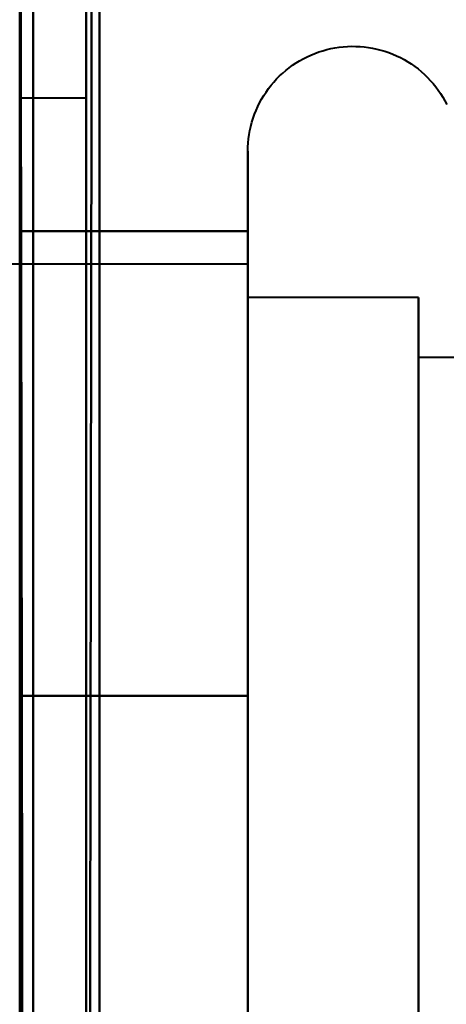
# Model space of a CAD drawing. Header units: millimetres. Extents: x -696 to 695, y -1041 to 611.
# Tile 6 of 90: x -534.5 to -531.29, y -265.99 to -258.57. Entities that reach past the tile are written whole.
import ezdxf

# ---------------------------------------------------------------- set-up
doc = ezdxf.new("R2010")
doc.units = ezdxf.units.MM
doc.layers.add('G-IMPT', color=8, linetype='Continuous', lineweight=40)

# ---------------------------------------------------------------- blocks, each defined once
blk = doc.blocks.new('NEXA 400 CALQUES_dwg-748074-Niveau de réf_')
at = {"layer": 'G-IMPT'}
for p, q in [((-534, -259.1652), (-534.5, -259.1652)), ((-534, -259.1652), (-534.5, -259.1652)), ((-534, -259.1652), (-534.5, -259.1652)), ((-534, -259.1652), (-534.5, -259.1652)), ((-534.5, -263.6652), (-534.5, -259.1652)), ((-534.5, -263.6652), (-534.5, -259.1652)), ((-534.5, -263.6652), (-534.5, -259.1652)), ((-534.5, -263.6652), (-534.5, -259.1652)), ((-534.5, -259.1652), (-534.5, -263.6652)), ((-534.5, -259.1652), (-534.5, -268.1652)), ((-534.5, -259.1652), (-534.5, -263.6652)), ((-534.5, -259.1652), (-534.5, -268.1652)), ((-534.5, -259.1652), (-534.5, -263.6652)), ((-534.5, -259.1652), (-534.5, -268.1652)), ((-534.5, -259.1652), (-534.5, -263.6652)), ((-534.5, -259.1652), (-534.5, -268.1652)), ((-534, -268.1652), (-534, -259.1652)), ((-534, -268.1652), (-534, -259.1652)), ((-534, -268.1652), (-534, -259.1652)), ((-534, -268.1652), (-534, -259.1652)), ((-534, -268.1652), (-534, -259.1652)), ((-534, -268.1652), (-534, -259.1652)), ((-534, -268.1652), (-534, -259.1652)), ((-534, -268.1652), (-534, -259.1652)), ((-534, -259.1652), (-534, -268.1652)), ((-534, -259.1652), (-534, -268.1652)), ((-534, -259.1652), (-534, -268.1652)), ((-534, -259.1652), (-534, -268.1652)), ((-534, -259.1652), (-534, -268.1652)), ((-534, -259.1652), (-534, -268.1652)), ((-534, -259.1652), (-534, -268.1652)), ((-534, -259.1652), (-534, -268.1652)), ((-532.7851, -261.6152), (-532.7851, -259.5652)), ((-532.7851, -261.6152), (-532.7851, -259.5652)), ((-532.7851, -261.6152), (-532.7851, -259.5652)), ((-532.7851, -261.6152), (-532.7851, -259.5652)), ((-532.7851, -267.7652), (-532.7851, -260.1144)), ((-532.7851, -267.7652), (-532.7851, -260.1144)), ((-532.7851, -267.7652), (-532.7851, -260.1144)), ((-532.7851, -267.7652), (-532.7851, -260.1144)), ((-532.7851, -260.4152), (-535, -260.4152)), ((-532.7851, -260.4152), (-535, -260.4152)), ((-532.7851, -260.4152), (-535, -260.4152)), ((-532.7851, -260.4152), (-535, -260.4152)), ((-532.7851, -260.4152), (-532.7851, -265.2902)), ((-532.7851, -260.4152), (-532.7851, -265.2902)), ((-532.7851, -260.4152), (-532.7851, -265.2902)), ((-532.7851, -260.4152), (-532.7851, -265.2902)), ((-532.7851, -262.0402), (-532.7851, -260.4152)), ((-532.7851, -262.0402), (-532.7851, -260.4152)), ((-532.7851, -262.0402), (-532.7851, -260.4152)), ((-532.7851, -262.0402), (-532.7851, -260.4152)), ((-531.5, -260.6652), (-532.7851, -260.6652)), ((-531.5, -260.6652), (-532.7851, -260.6652)), ((-531.5, -260.6652), (-532.7851, -260.6652)), ((-531.5, -260.6652), (-532.7851, -260.6652)), ((-532.7851, -260.6652), (-532.7851, -265.1652)), ((-532.7851, -260.6652), (-532.7851, -265.1652)), ((-532.7851, -260.6652), (-532.7851, -265.1652)), ((-532.7851, -260.6652), (-532.7851, -265.1652)), ((-532.7851, -265.1652), (-532.7851, -260.6652)), ((-532.7851, -265.1652), (-532.7851, -260.6652)), ((-532.7851, -265.1652), (-532.7851, -260.6652)), ((-532.7851, -265.1652), (-532.7851, -260.6652)), ((-531.5, -260.6652), (-531.5, -266.2632)), ((-531.5, -260.6652), (-531.5, -266.2632)), ((-531.5, -260.6652), (-531.5, -266.2632)), ((-531.5, -260.6652), (-531.5, -266.2632)), ((-531.5, -262.1652), (-531.5, -260.6652)), ((-531.5, -262.1652), (-531.5, -260.6652)), ((-531.5, -262.1652), (-531.5, -260.6652)), ((-531.5, -262.1652), (-531.5, -260.6652)), ((-532.7851, -266.9152), (-532.7851, -260.8506)), ((-532.7851, -266.9152), (-532.7851, -260.8506)), ((-532.7851, -266.9152), (-532.7851, -260.8506)), ((-532.7851, -266.9152), (-532.7851, -260.8506)), ((-531.5, -261.0671), (-531.5, -266.6652)), ((-531.5, -261.0671), (-531.5, -266.6652)), ((-531.5, -261.0671), (-531.5, -266.6652)), ((-531.5, -261.0671), (-531.5, -266.6652)), ((-531.5, -265.1652), (-531.5, -261.0671)), ((-531.5, -265.1652), (-531.5, -261.0671)), ((-531.5, -265.1652), (-531.5, -261.0671)), ((-531.5, -265.1652), (-531.5, -261.0671)), ((-519.6111, -261.117), (-531.5, -261.117)), ((-519.6111, -261.117), (-531.5, -261.117)), ((-519.6111, -261.117), (-531.5, -261.117)), ((-519.6111, -261.117), (-531.5, -261.117)), ((-531.5, -261.117), (-531.5, -265.872)), ((-531.5, -261.117), (-531.5, -265.872)), ((-531.5, -261.117), (-531.5, -265.872)), ((-531.5, -261.117), (-531.5, -265.872)), ((-531.5, -265.872), (-531.5, -261.117)), ((-531.5, -265.872), (-531.5, -261.117)), ((-531.5, -265.872), (-531.5, -261.117)), ((-531.5, -265.872), (-531.5, -261.117)), ((-531.5, -261.4583), (-531.5, -266.2134)), ((-531.5, -261.4583), (-531.5, -266.2134)), ((-531.5, -261.4583), (-531.5, -266.2134)), ((-531.5, -261.4583), (-531.5, -266.2134)), ((-531.5, -266.2134), (-531.5, -261.4583)), ((-531.5, -266.2134), (-531.5, -261.4583)), ((-531.5, -266.2134), (-531.5, -261.4583)), ((-531.5, -266.2134), (-531.5, -261.4583)), ((-532.7851, -267.2159), (-532.7851, -261.6152)), ((-532.7851, -267.2159), (-532.7851, -261.6152)), ((-532.7851, -267.2159), (-532.7851, -261.6152)), ((-532.7851, -267.2159), (-532.7851, -261.6152)), ((-532.7851, -262.0402), (-532.7851, -266.9152)), ((-532.7851, -262.0402), (-532.7851, -266.9152)), ((-532.7851, -262.0402), (-532.7851, -266.9152)), ((-532.7851, -262.0402), (-532.7851, -266.9152)), ((-532.7851, -266.4797), (-532.7851, -262.0402)), ((-532.7851, -266.4797), (-532.7851, -262.0402)), ((-532.7851, -266.4797), (-532.7851, -262.0402)), ((-532.7851, -266.4797), (-532.7851, -262.0402)), ((-532.7851, -262.1652), (-532.7851, -266.6652)), ((-532.7851, -262.1652), (-532.7851, -266.6652)), ((-532.7851, -262.1652), (-532.7851, -266.6652)), ((-532.7851, -262.1652), (-532.7851, -266.6652)), ((-532.7851, -266.6652), (-532.7851, -262.1652)), ((-532.7851, -266.6652), (-532.7851, -262.1652)), ((-532.7851, -266.6652), (-532.7851, -262.1652)), ((-532.7851, -266.6652), (-532.7851, -262.1652)), ((-531.5, -266.6652), (-531.5, -262.1652)), ((-531.5, -266.6652), (-531.5, -262.1652)), ((-531.5, -266.6652), (-531.5, -262.1652)), ((-531.5, -266.6652), (-531.5, -262.1652)), ((-534.5, -268.1652), (-534.5, -263.6652)), ((-534.5, -268.1652), (-534.5, -263.6652)), ((-534.5, -268.1652), (-534.5, -263.6652)), ((-534.5, -268.1652), (-534.5, -263.6652)), ((-534.5, -263.6652), (-534.5, -268.1652)), ((-534.5, -263.6652), (-534.5, -268.1652)), ((-534.5, -263.6652), (-534.5, -268.1652)), ((-534.5, -263.6652), (-534.5, -268.1652))]:
    blk.add_line(p, q, dxfattribs=at)
at = {"layer": 'G-IMPT', "flags": 128}
for points in [[(-533.95, -252.55), (-533.9625, -260.7875), (-533.975, -269.025), (-533.9875, -277.2625), (-534, -285.5)], [(-534, -285.5), (-533.9875, -277.2625), (-533.975, -269.025), (-533.9625, -260.7875), (-533.95, -252.55)], [(-534, -252.6), (-534, -260.825), (-534, -269.05), (-534, -277.275), (-534, -285.5)], [(-534, -285.5), (-534, -277.275), (-534, -269.05), (-534, -260.825), (-534, -252.6)], [(-533.9, -285.5), (-533.9, -277.2625), (-533.9, -269.025), (-533.9, -260.7875), (-533.9, -252.55)], [(-533.9, -252.55), (-533.9, -260.7875), (-533.9, -269.025), (-533.9, -277.2625), (-533.9, -285.5)], [(-533.9, -252.6), (-533.9, -260.825), (-533.9, -269.05), (-533.9, -277.275), (-533.9, -285.5)], [(-533.9, -285.5), (-533.9, -277.275), (-533.9, -269.05), (-533.9, -260.825), (-533.9, -252.6)], [(-534.5, -285.5), (-534.5, -277.625), (-534.5, -269.75), (-534.5, -261.875), (-534.5, -254)], [(-534.5, -254), (-534.5, -261.875), (-534.5, -269.75), (-534.5, -277.625), (-534.5, -285.5)], [(-534.5, -285.5), (-534.5, -277.625), (-534.5, -269.75), (-534.5, -261.875), (-534.5, -254)], [(-534.5, -254), (-534.5, -262.1), (-534.5, -270.2), (-534.5, -278.3), (-534.5, -286.4)], [(-534.5, -286.4), (-534.5, -278.3), (-534.5, -270.2), (-534.5, -262.1), (-534.5, -254)], [(-534.5, -254), (-534.5, -261.875), (-534.5, -269.75), (-534.5, -277.625), (-534.5, -285.5)], [(-534.45, -286.45), (-534.4625, -278.3375), (-534.475, -270.225), (-534.4875, -262.1125), (-534.5, -254)], [(-534.5, -254), (-534.4875, -262.1125), (-534.475, -270.225), (-534.4625, -278.3375), (-534.45, -286.45)], [(-534.4, -286.4), (-534.4, -278.3), (-534.4, -270.2), (-534.4, -262.1), (-534.4, -254)], [(-534.4, -254), (-534.4, -262.1), (-534.4, -270.2), (-534.4, -278.3), (-534.4, -286.4)], [(-534.4, -286.4), (-534.4, -278.3), (-534.4, -270.2), (-534.4, -262.1), (-534.4, -254)], [(-534.4, -254), (-534.4, -262.1), (-534.4, -270.2), (-534.4, -278.3), (-534.4, -286.4)], [(-534.4, -286.4), (-534.4, -278.3), (-534.4, -270.2), (-534.4, -262.1), (-534.4, -254)], [(-534.4, -254), (-534.4, -262.1125), (-534.4, -270.225), (-534.4, -278.3375), (-534.4, -286.45)], [(-534.4, -286.45), (-534.4, -278.3375), (-534.4, -270.225), (-534.4, -262.1125), (-534.4, -254)], [(-534.4, -254), (-534.4, -262.1), (-534.4, -270.2), (-534.4, -278.3), (-534.4, -286.4)], [(-533.9, -254), (-533.9, -261.875), (-533.9, -269.75), (-533.9, -277.625), (-533.9, -285.5)], [(-533.9, -285.5), (-533.9, -277.625), (-533.9, -269.75), (-533.9, -261.875), (-533.9, -254)], [(-533.9, -254), (-533.9, -261.875), (-533.9, -269.75), (-533.9, -277.625), (-533.9, -285.5)], [(-533.9, -285.5), (-533.9, -277.625), (-533.9, -269.75), (-533.9, -261.875), (-533.9, -254)], [(-532.7851, -259.5652), (-532.7845, -259.5335), (-532.7826, -259.502), (-532.7794, -259.4705), (-532.775, -259.4392), (-532.7694, -259.4081), (-532.7625, -259.3773), (-532.7544, -259.3467), (-532.745, -259.3165), (-532.7345, -259.2867), (-532.7227, -259.2573), (-532.7098, -259.2285), (-532.6958, -259.2001), (-532.6807, -259.1724), (-532.6644, -259.1453), (-532.6471, -259.1188), (-532.6287, -259.0931), (-532.6093, -259.0681), (-532.589, -259.044), (-532.5676, -259.0206), (-532.5454, -258.9981), (-532.5223, -258.9766), (-532.4983, -258.9559), (-532.4736, -258.9363), (-532.448, -258.9176), (-532.4218, -258.9), (-532.3948, -258.8835), (-532.3673, -258.868), (-532.3391, -258.8537), (-532.3104, -258.8405), (-532.2811, -258.8284), (-532.2514, -258.8176), (-532.2213, -258.8079), (-532.1909, -258.7995), (-532.1601, -258.7922), (-532.1291, -258.7862), (-532.0978, -258.7815), (-532.0664, -258.778), (-532.0348, -258.7757), (-532.0032, -258.7748), (-531.9716, -258.7751), (-531.9401, -258.7766), (-531.9086, -258.7794), (-531.8772, -258.7835), (-531.846, -258.7888), (-531.8151, -258.7954), (-531.7845, -258.8032), (-531.7542, -258.8122), (-531.7243, -258.8224), (-531.6948, -258.8338), (-531.6658, -258.8464), (-531.6373, -258.8601), (-531.6094, -258.875), (-531.5821, -258.891), (-531.5555, -258.908), (-531.5295, -258.9261), (-531.5044, -258.9452), (-531.48, -258.9653), (-531.4564, -258.9864), (-531.4337, -259.0084), (-531.4119, -259.0312), (-531.391, -259.055), (-531.371, -259.0795), (-531.3521, -259.1049), (-531.3342, -259.1309), (-531.3174, -259.1577), (-531.3016, -259.1851), (-531.287, -259.2131)], [(-532.7851, -259.5652), (-532.7845, -259.5335), (-532.7826, -259.502), (-532.7794, -259.4705), (-532.775, -259.4392), (-532.7694, -259.4081), (-532.7625, -259.3773), (-532.7544, -259.3467), (-532.745, -259.3165), (-532.7345, -259.2867), (-532.7227, -259.2573), (-532.7098, -259.2285), (-532.6958, -259.2001), (-532.6807, -259.1724), (-532.6644, -259.1453), (-532.6471, -259.1188), (-532.6287, -259.0931), (-532.6093, -259.0681), (-532.589, -259.044), (-532.5676, -259.0206), (-532.5454, -258.9981), (-532.5223, -258.9766), (-532.4983, -258.9559), (-532.4736, -258.9363), (-532.448, -258.9176), (-532.4218, -258.9), (-532.3948, -258.8835), (-532.3673, -258.868), (-532.3391, -258.8537), (-532.3104, -258.8405), (-532.2811, -258.8284), (-532.2514, -258.8176), (-532.2213, -258.8079), (-532.1909, -258.7995), (-532.1601, -258.7922), (-532.1291, -258.7862), (-532.0978, -258.7815), (-532.0664, -258.778), (-532.0348, -258.7757), (-532.0032, -258.7748), (-531.9716, -258.7751), (-531.9401, -258.7766), (-531.9086, -258.7794), (-531.8772, -258.7835), (-531.846, -258.7888), (-531.8151, -258.7954), (-531.7845, -258.8032), (-531.7542, -258.8122), (-531.7243, -258.8224), (-531.6948, -258.8338), (-531.6658, -258.8464), (-531.6373, -258.8601), (-531.6094, -258.875), (-531.5821, -258.891), (-531.5555, -258.908), (-531.5295, -258.9261), (-531.5044, -258.9452), (-531.48, -258.9653), (-531.4564, -258.9864), (-531.4337, -259.0084), (-531.4119, -259.0312), (-531.391, -259.055), (-531.371, -259.0795), (-531.3521, -259.1049), (-531.3342, -259.1309), (-531.3174, -259.1577), (-531.3016, -259.1851), (-531.287, -259.2131)], [(-532.7851, -259.5652), (-532.7845, -259.5335), (-532.7826, -259.502), (-532.7794, -259.4705), (-532.775, -259.4392), (-532.7694, -259.4081), (-532.7625, -259.3773), (-532.7544, -259.3467), (-532.745, -259.3165), (-532.7345, -259.2867), (-532.7227, -259.2573), (-532.7098, -259.2285), (-532.6958, -259.2001), (-532.6807, -259.1724), (-532.6644, -259.1453), (-532.6471, -259.1188), (-532.6287, -259.0931), (-532.6093, -259.0681), (-532.589, -259.044), (-532.5676, -259.0206), (-532.5454, -258.9981), (-532.5223, -258.9766), (-532.4983, -258.9559), (-532.4736, -258.9363), (-532.448, -258.9176), (-532.4218, -258.9), (-532.3948, -258.8835), (-532.3673, -258.868), (-532.3391, -258.8537), (-532.3104, -258.8405), (-532.2811, -258.8284), (-532.2514, -258.8176), (-532.2213, -258.8079), (-532.1909, -258.7995), (-532.1601, -258.7922), (-532.1291, -258.7862), (-532.0978, -258.7815), (-532.0664, -258.778), (-532.0348, -258.7757), (-532.0032, -258.7748), (-531.9716, -258.7751), (-531.9401, -258.7766), (-531.9086, -258.7794), (-531.8772, -258.7835), (-531.846, -258.7888), (-531.8151, -258.7954), (-531.7845, -258.8032), (-531.7542, -258.8122), (-531.7243, -258.8224), (-531.6948, -258.8338), (-531.6658, -258.8464), (-531.6373, -258.8601), (-531.6094, -258.875), (-531.5821, -258.891), (-531.5555, -258.908), (-531.5295, -258.9261), (-531.5044, -258.9452), (-531.48, -258.9653), (-531.4564, -258.9864), (-531.4337, -259.0084), (-531.4119, -259.0312), (-531.391, -259.055), (-531.371, -259.0795), (-531.3521, -259.1049), (-531.3342, -259.1309), (-531.3174, -259.1577), (-531.3016, -259.1851), (-531.287, -259.2131)], [(-532.7851, -259.5652), (-532.7845, -259.5335), (-532.7826, -259.502), (-532.7794, -259.4705), (-532.775, -259.4392), (-532.7694, -259.4081), (-532.7625, -259.3773), (-532.7544, -259.3467), (-532.745, -259.3165), (-532.7345, -259.2867), (-532.7227, -259.2573), (-532.7098, -259.2285), (-532.6958, -259.2001), (-532.6807, -259.1724), (-532.6644, -259.1453), (-532.6471, -259.1188), (-532.6287, -259.0931), (-532.6093, -259.0681), (-532.589, -259.044), (-532.5676, -259.0206), (-532.5454, -258.9981), (-532.5223, -258.9766), (-532.4983, -258.9559), (-532.4736, -258.9363), (-532.448, -258.9176), (-532.4218, -258.9), (-532.3948, -258.8835), (-532.3673, -258.868), (-532.3391, -258.8537), (-532.3104, -258.8405), (-532.2811, -258.8284), (-532.2514, -258.8176), (-532.2213, -258.8079), (-532.1909, -258.7995), (-532.1601, -258.7922), (-532.1291, -258.7862), (-532.0978, -258.7815), (-532.0664, -258.778), (-532.0348, -258.7757), (-532.0032, -258.7748), (-531.9716, -258.7751), (-531.9401, -258.7766), (-531.9086, -258.7794), (-531.8772, -258.7835), (-531.846, -258.7888), (-531.8151, -258.7954), (-531.7845, -258.8032), (-531.7542, -258.8122), (-531.7243, -258.8224), (-531.6948, -258.8338), (-531.6658, -258.8464), (-531.6373, -258.8601), (-531.6094, -258.875), (-531.5821, -258.891), (-531.5555, -258.908), (-531.5295, -258.9261), (-531.5044, -258.9452), (-531.48, -258.9653), (-531.4564, -258.9864), (-531.4337, -259.0084), (-531.4119, -259.0312), (-531.391, -259.055), (-531.371, -259.0795), (-531.3521, -259.1049), (-531.3342, -259.1309), (-531.3174, -259.1577), (-531.3016, -259.1851), (-531.287, -259.2131)], [(-532.7851, -259.5652), (-532.7851, -259.5684), (-532.7851, -259.5783), (-532.7851, -259.5946), (-532.7851, -259.6175), (-532.7851, -259.6469), (-532.7851, -259.6827), (-532.7851, -259.7248), (-532.7851, -259.7733), (-532.7851, -259.828), (-532.7851, -259.8888), (-532.7851, -259.9557), (-532.7851, -260.0285), (-532.7851, -260.1071), (-532.7851, -260.1914), (-532.7851, -260.2813), (-532.7851, -260.3766), (-532.7851, -260.4771), (-532.7851, -260.5827), (-532.7851, -260.6933), (-532.7851, -260.8087), (-532.7851, -260.9286), (-532.7851, -261.0528), (-532.7851, -261.1813), (-532.7851, -261.3137), (-532.7851, -261.4499), (-532.7851, -261.5896), (-532.7851, -261.7327), (-532.7851, -261.8789), (-532.7851, -262.0279), (-532.7851, -262.1795), (-532.7851, -262.3335), (-532.7851, -262.4896), (-532.7851, -262.6476), (-532.7851, -262.8073), (-532.7851, -262.9683), (-532.7851, -263.1304), (-532.7851, -263.2934), (-532.7851, -263.457), (-532.7851, -263.6209), (-532.7851, -263.7849), (-532.7851, -263.9487), (-532.7851, -264.112), (-532.7851, -264.2746), (-532.7851, -264.4363), (-532.7851, -264.5967), (-532.7851, -264.7556), (-532.7851, -264.9128), (-532.7851, -265.068), (-532.7851, -265.2209), (-532.7851, -265.3714), (-532.7851, -265.5191), (-532.7851, -265.6638), (-532.7851, -265.8054), (-532.7851, -265.9435), (-532.7851, -266.078)], [(-532.7851, -260.1144), (-532.7851, -260.0353), (-532.7851, -259.962), (-532.7851, -259.8946), (-532.7851, -259.8332), (-532.7851, -259.778), (-532.7851, -259.7289), (-532.7851, -259.6862), (-532.7851, -259.6498), (-532.7851, -259.6199), (-532.7851, -259.5964), (-532.7851, -259.5795), (-532.7851, -259.569), (-532.7851, -259.5652)], [(-532.7851, -259.5652), (-532.7851, -259.5684), (-532.7851, -259.5783), (-532.7851, -259.5946), (-532.7851, -259.6175), (-532.7851, -259.6469), (-532.7851, -259.6827), (-532.7851, -259.7248), (-532.7851, -259.7733), (-532.7851, -259.828), (-532.7851, -259.8888), (-532.7851, -259.9557), (-532.7851, -260.0285), (-532.7851, -260.1071), (-532.7851, -260.1914), (-532.7851, -260.2813), (-532.7851, -260.3766), (-532.7851, -260.4771), (-532.7851, -260.5827), (-532.7851, -260.6933), (-532.7851, -260.8087), (-532.7851, -260.9286), (-532.7851, -261.0528), (-532.7851, -261.1813), (-532.7851, -261.3137), (-532.7851, -261.4499), (-532.7851, -261.5896), (-532.7851, -261.7327), (-532.7851, -261.8789), (-532.7851, -262.0279), (-532.7851, -262.1795), (-532.7851, -262.3335), (-532.7851, -262.4896), (-532.7851, -262.6476), (-532.7851, -262.8073), (-532.7851, -262.9683), (-532.7851, -263.1304), (-532.7851, -263.2934), (-532.7851, -263.457), (-532.7851, -263.6209), (-532.7851, -263.7849), (-532.7851, -263.9487), (-532.7851, -264.112), (-532.7851, -264.2746), (-532.7851, -264.4363), (-532.7851, -264.5967), (-532.7851, -264.7556), (-532.7851, -264.9128), (-532.7851, -265.068), (-532.7851, -265.2209), (-532.7851, -265.3714), (-532.7851, -265.5191), (-532.7851, -265.6638), (-532.7851, -265.8054), (-532.7851, -265.9435), (-532.7851, -266.078)], [(-532.7851, -260.1144), (-532.7851, -260.0353), (-532.7851, -259.962), (-532.7851, -259.8946), (-532.7851, -259.8332), (-532.7851, -259.778), (-532.7851, -259.7289), (-532.7851, -259.6862), (-532.7851, -259.6498), (-532.7851, -259.6199), (-532.7851, -259.5964), (-532.7851, -259.5795), (-532.7851, -259.569), (-532.7851, -259.5652)], [(-532.7851, -259.5652), (-532.7851, -259.5684), (-532.7851, -259.5783), (-532.7851, -259.5946), (-532.7851, -259.6175), (-532.7851, -259.6469), (-532.7851, -259.6827), (-532.7851, -259.7248), (-532.7851, -259.7733), (-532.7851, -259.828), (-532.7851, -259.8888), (-532.7851, -259.9557), (-532.7851, -260.0285), (-532.7851, -260.1071), (-532.7851, -260.1914), (-532.7851, -260.2813), (-532.7851, -260.3766), (-532.7851, -260.4771), (-532.7851, -260.5827), (-532.7851, -260.6933), (-532.7851, -260.8087), (-532.7851, -260.9286), (-532.7851, -261.0528), (-532.7851, -261.1813), (-532.7851, -261.3137), (-532.7851, -261.4499), (-532.7851, -261.5896), (-532.7851, -261.7327), (-532.7851, -261.8789), (-532.7851, -262.0279), (-532.7851, -262.1795), (-532.7851, -262.3335), (-532.7851, -262.4896), (-532.7851, -262.6476), (-532.7851, -262.8073), (-532.7851, -262.9683), (-532.7851, -263.1304), (-532.7851, -263.2934), (-532.7851, -263.457), (-532.7851, -263.6209), (-532.7851, -263.7849), (-532.7851, -263.9487), (-532.7851, -264.112), (-532.7851, -264.2746), (-532.7851, -264.4363), (-532.7851, -264.5967), (-532.7851, -264.7556), (-532.7851, -264.9128), (-532.7851, -265.068), (-532.7851, -265.2209), (-532.7851, -265.3714), (-532.7851, -265.5191), (-532.7851, -265.6638), (-532.7851, -265.8054), (-532.7851, -265.9435), (-532.7851, -266.078)], [(-532.7851, -260.1144), (-532.7851, -260.0353), (-532.7851, -259.962), (-532.7851, -259.8946), (-532.7851, -259.8332), (-532.7851, -259.778), (-532.7851, -259.7289), (-532.7851, -259.6862), (-532.7851, -259.6498), (-532.7851, -259.6199), (-532.7851, -259.5964), (-532.7851, -259.5795), (-532.7851, -259.569), (-532.7851, -259.5652)], [(-532.7851, -259.5652), (-532.7851, -259.5684), (-532.7851, -259.5783), (-532.7851, -259.5946), (-532.7851, -259.6175), (-532.7851, -259.6469), (-532.7851, -259.6827), (-532.7851, -259.7248), (-532.7851, -259.7733), (-532.7851, -259.828), (-532.7851, -259.8888), (-532.7851, -259.9557), (-532.7851, -260.0285), (-532.7851, -260.1071), (-532.7851, -260.1914), (-532.7851, -260.2813), (-532.7851, -260.3766), (-532.7851, -260.4771), (-532.7851, -260.5827), (-532.7851, -260.6933), (-532.7851, -260.8087), (-532.7851, -260.9286), (-532.7851, -261.0528), (-532.7851, -261.1813), (-532.7851, -261.3137), (-532.7851, -261.4499), (-532.7851, -261.5896), (-532.7851, -261.7327), (-532.7851, -261.8789), (-532.7851, -262.0279), (-532.7851, -262.1795), (-532.7851, -262.3335), (-532.7851, -262.4896), (-532.7851, -262.6476), (-532.7851, -262.8073), (-532.7851, -262.9683), (-532.7851, -263.1304), (-532.7851, -263.2934), (-532.7851, -263.457), (-532.7851, -263.6209), (-532.7851, -263.7849), (-532.7851, -263.9487), (-532.7851, -264.112), (-532.7851, -264.2746), (-532.7851, -264.4363), (-532.7851, -264.5967), (-532.7851, -264.7556), (-532.7851, -264.9128), (-532.7851, -265.068), (-532.7851, -265.2209), (-532.7851, -265.3714), (-532.7851, -265.5191), (-532.7851, -265.6638), (-532.7851, -265.8054), (-532.7851, -265.9435), (-532.7851, -266.078)], [(-532.7851, -260.1144), (-532.7851, -260.0353), (-532.7851, -259.962), (-532.7851, -259.8946), (-532.7851, -259.8332), (-532.7851, -259.778), (-532.7851, -259.7289), (-532.7851, -259.6862), (-532.7851, -259.6498), (-532.7851, -259.6199), (-532.7851, -259.5964), (-532.7851, -259.5795), (-532.7851, -259.569), (-532.7851, -259.5652)], [(-532.7851, -266.0166), (-532.7851, -265.8804), (-532.7851, -265.7407), (-532.7851, -265.5976), (-532.7851, -265.4514), (-532.7851, -265.3024), (-532.7851, -265.1508), (-532.7851, -264.9968), (-532.7851, -264.8407), (-532.7851, -264.6827), (-532.7851, -264.523), (-532.7851, -264.362), (-532.7851, -264.1999), (-532.7851, -264.0369), (-532.7851, -263.8733), (-532.7851, -263.7094), (-532.7851, -263.5454), (-532.7851, -263.3816), (-532.7851, -263.2183), (-532.7851, -263.0557), (-532.7851, -262.894), (-532.7851, -262.7336), (-532.7851, -262.5747), (-532.7851, -262.4175), (-532.7851, -262.2623), (-532.7851, -262.1094), (-532.7851, -261.9589), (-532.7851, -261.8112), (-532.7851, -261.6665), (-532.7851, -261.5249), (-532.7851, -261.3868), (-532.7851, -261.2523), (-532.7851, -261.1217), (-532.7851, -260.9951), (-532.7851, -260.8728), (-532.7851, -260.755), (-532.7851, -260.6418), (-532.7851, -260.5335), (-532.7851, -260.4302), (-532.7851, -260.332), (-532.7851, -260.2392), (-532.7851, -260.1519), (-532.7851, -260.1144)], [(-532.7851, -266.0166), (-532.7851, -265.8804), (-532.7851, -265.7407), (-532.7851, -265.5976), (-532.7851, -265.4514), (-532.7851, -265.3024), (-532.7851, -265.1508), (-532.7851, -264.9968), (-532.7851, -264.8407), (-532.7851, -264.6827), (-532.7851, -264.523), (-532.7851, -264.362), (-532.7851, -264.1999), (-532.7851, -264.0369), (-532.7851, -263.8733), (-532.7851, -263.7094), (-532.7851, -263.5454), (-532.7851, -263.3816), (-532.7851, -263.2183), (-532.7851, -263.0557), (-532.7851, -262.894), (-532.7851, -262.7336), (-532.7851, -262.5747), (-532.7851, -262.4175), (-532.7851, -262.2623), (-532.7851, -262.1094), (-532.7851, -261.9589), (-532.7851, -261.8112), (-532.7851, -261.6665), (-532.7851, -261.5249), (-532.7851, -261.3868), (-532.7851, -261.2523), (-532.7851, -261.1217), (-532.7851, -260.9951), (-532.7851, -260.8728), (-532.7851, -260.755), (-532.7851, -260.6418), (-532.7851, -260.5335), (-532.7851, -260.4302), (-532.7851, -260.332), (-532.7851, -260.2392), (-532.7851, -260.1519), (-532.7851, -260.1144)], [(-532.7851, -266.0166), (-532.7851, -265.8804), (-532.7851, -265.7407), (-532.7851, -265.5976), (-532.7851, -265.4514), (-532.7851, -265.3024), (-532.7851, -265.1508), (-532.7851, -264.9968), (-532.7851, -264.8407), (-532.7851, -264.6827), (-532.7851, -264.523), (-532.7851, -264.362), (-532.7851, -264.1999), (-532.7851, -264.0369), (-532.7851, -263.8733), (-532.7851, -263.7094), (-532.7851, -263.5454), (-532.7851, -263.3816), (-532.7851, -263.2183), (-532.7851, -263.0557), (-532.7851, -262.894), (-532.7851, -262.7336), (-532.7851, -262.5747), (-532.7851, -262.4175), (-532.7851, -262.2623), (-532.7851, -262.1094), (-532.7851, -261.9589), (-532.7851, -261.8112), (-532.7851, -261.6665), (-532.7851, -261.5249), (-532.7851, -261.3868), (-532.7851, -261.2523), (-532.7851, -261.1217), (-532.7851, -260.9951), (-532.7851, -260.8728), (-532.7851, -260.755), (-532.7851, -260.6418), (-532.7851, -260.5335), (-532.7851, -260.4302), (-532.7851, -260.332), (-532.7851, -260.2392), (-532.7851, -260.1519), (-532.7851, -260.1144)], [(-532.7851, -266.0166), (-532.7851, -265.8804), (-532.7851, -265.7407), (-532.7851, -265.5976), (-532.7851, -265.4514), (-532.7851, -265.3024), (-532.7851, -265.1508), (-532.7851, -264.9968), (-532.7851, -264.8407), (-532.7851, -264.6827), (-532.7851, -264.523), (-532.7851, -264.362), (-532.7851, -264.1999), (-532.7851, -264.0369), (-532.7851, -263.8733), (-532.7851, -263.7094), (-532.7851, -263.5454), (-532.7851, -263.3816), (-532.7851, -263.2183), (-532.7851, -263.0557), (-532.7851, -262.894), (-532.7851, -262.7336), (-532.7851, -262.5747), (-532.7851, -262.4175), (-532.7851, -262.2623), (-532.7851, -262.1094), (-532.7851, -261.9589), (-532.7851, -261.8112), (-532.7851, -261.6665), (-532.7851, -261.5249), (-532.7851, -261.3868), (-532.7851, -261.2523), (-532.7851, -261.1217), (-532.7851, -260.9951), (-532.7851, -260.8728), (-532.7851, -260.755), (-532.7851, -260.6418), (-532.7851, -260.5335), (-532.7851, -260.4302), (-532.7851, -260.332), (-532.7851, -260.2392), (-532.7851, -260.1519), (-532.7851, -260.1144)], [(-534.5, -263.6652), (-534.5, -262.7902), (-534.5, -261.9152), (-534.5, -261.0402), (-534.5, -260.1652)], [(-534.5, -260.1652), (-534.0713, -260.1652), (-533.6426, -260.1652), (-533.2139, -260.1652), (-532.7851, -260.1652)], [(-532.7851, -260.1652), (-533.2139, -260.1652), (-533.6426, -260.1652), (-534.0713, -260.1652), (-534.5, -260.1652)], [(-534.5, -260.1652), (-534.0713, -260.1652), (-533.6426, -260.1652), (-533.2139, -260.1652), (-532.7851, -260.1652)], [(-532.7851, -260.1652), (-533.2139, -260.1652), (-533.6426, -260.1652), (-534.0713, -260.1652), (-534.5, -260.1652)], [(-534.5, -260.1652), (-534.5, -261.0402), (-534.5, -261.9152), (-534.5, -262.7902), (-534.5, -263.6652)], [(-534.5, -263.6652), (-534.5, -262.7902), (-534.5, -261.9152), (-534.5, -261.0402), (-534.5, -260.1652)], [(-534.5, -260.1652), (-534.0713, -260.1652), (-533.6426, -260.1652), (-533.2139, -260.1652), (-532.7851, -260.1652)], [(-532.7851, -260.1652), (-533.2139, -260.1652), (-533.6426, -260.1652), (-534.0713, -260.1652), (-534.5, -260.1652)], [(-534.5, -260.1652), (-534.0713, -260.1652), (-533.6426, -260.1652), (-533.2139, -260.1652), (-532.7851, -260.1652)], [(-532.7851, -260.1652), (-533.2139, -260.1652), (-533.6426, -260.1652), (-534.0713, -260.1652), (-534.5, -260.1652)], [(-534.5, -260.1652), (-534.5, -261.0402), (-534.5, -261.9152), (-534.5, -262.7902), (-534.5, -263.6652)], [(-534.5, -263.6652), (-534.5, -262.7902), (-534.5, -261.9152), (-534.5, -261.0402), (-534.5, -260.1652)], [(-534.5, -260.1652), (-534.0713, -260.1652), (-533.6426, -260.1652), (-533.2139, -260.1652), (-532.7851, -260.1652)], [(-534.5, -260.1652), (-534.0713, -260.1652), (-533.6426, -260.1652), (-533.2139, -260.1652), (-532.7851, -260.1652)], [(-532.7851, -260.1652), (-533.2139, -260.1652), (-533.6426, -260.1652), (-534.0713, -260.1652), (-534.5, -260.1652)], [(-534.5, -260.1652), (-534.5, -261.0402), (-534.5, -261.9152), (-534.5, -262.7902), (-534.5, -263.6652)], [(-532.7851, -260.1652), (-533.2139, -260.1652), (-533.6426, -260.1652), (-534.0713, -260.1652), (-534.5, -260.1652)], [(-534.5, -263.6652), (-534.5, -262.7902), (-534.5, -261.9152), (-534.5, -261.0402), (-534.5, -260.1652)], [(-534.5, -260.1652), (-534.0713, -260.1652), (-533.6426, -260.1652), (-533.2139, -260.1652), (-532.7851, -260.1652)], [(-534.5, -260.1652), (-534.0713, -260.1652), (-533.6426, -260.1652), (-533.2139, -260.1652), (-532.7851, -260.1652)], [(-532.7851, -260.1652), (-533.2139, -260.1652), (-533.6426, -260.1652), (-534.0713, -260.1652), (-534.5, -260.1652)], [(-534.5, -260.1652), (-534.5, -261.0402), (-534.5, -261.9152), (-534.5, -262.7902), (-534.5, -263.6652)], [(-532.7851, -260.1652), (-533.2139, -260.1652), (-533.6426, -260.1652), (-534.0713, -260.1652), (-534.5, -260.1652)], [(-534.5, -263.6652), (-534.5, -262.7902), (-534.5, -261.9152), (-534.5, -261.0402), (-534.5, -260.1652)], [(-534.5, -260.1652), (-534.5, -261.0402), (-534.5, -261.9152), (-534.5, -262.7902), (-534.5, -263.6652)], [(-534.5, -263.6652), (-534.5, -262.7902), (-534.5, -261.9152), (-534.5, -261.0402), (-534.5, -260.1652)], [(-534.5, -260.1652), (-534.5, -261.0402), (-534.5, -261.9152), (-534.5, -262.7902), (-534.5, -263.6652)], [(-534.5, -263.6652), (-534.5, -262.7902), (-534.5, -261.9152), (-534.5, -261.0402), (-534.5, -260.1652)], [(-534.5, -260.1652), (-534.5, -261.0402), (-534.5, -261.9152), (-534.5, -262.7902), (-534.5, -263.6652)], [(-534.5, -263.6652), (-534.5, -262.7902), (-534.5, -261.9152), (-534.5, -261.0402), (-534.5, -260.1652)], [(-534.5, -260.1652), (-534.5, -261.0402), (-534.5, -261.9152), (-534.5, -262.7902), (-534.5, -263.6652)], [(-532.7851, -260.1652), (-532.7851, -261.0402), (-532.7851, -261.9152), (-532.7851, -262.7902), (-532.7851, -263.6652)], [(-532.7851, -263.6652), (-532.7851, -262.7902), (-532.7851, -261.9152), (-532.7851, -261.0402), (-532.7851, -260.1652)], [(-532.7851, -260.1652), (-532.7851, -261.0402), (-532.7851, -261.9152), (-532.7851, -262.7902), (-532.7851, -263.6652)], [(-532.7851, -263.6652), (-532.7851, -262.7902), (-532.7851, -261.9152), (-532.7851, -261.0402), (-532.7851, -260.1652)], [(-532.7851, -260.1652), (-532.7851, -261.0402), (-532.7851, -261.9152), (-532.7851, -262.7902), (-532.7851, -263.6652)], [(-532.7851, -263.6652), (-532.7851, -262.7902), (-532.7851, -261.9152), (-532.7851, -261.0402), (-532.7851, -260.1652)], [(-532.7851, -260.1652), (-532.7851, -261.0402), (-532.7851, -261.9152), (-532.7851, -262.7902), (-532.7851, -263.6652)], [(-532.7851, -263.6652), (-532.7851, -262.7902), (-532.7851, -261.9152), (-532.7851, -261.0402), (-532.7851, -260.1652)], [(-532.7851, -263.6652), (-533.2139, -263.6652), (-533.6426, -263.6652), (-534.0713, -263.6652), (-534.5, -263.6652)], [(-534.5, -263.6652), (-534.5, -264.5402), (-534.5, -265.4152), (-534.5, -266.2902), (-534.5, -267.1652)], [(-534.5, -267.1652), (-534.5, -266.2902), (-534.5, -265.4152), (-534.5, -264.5402), (-534.5, -263.6652)], [(-534.5, -263.6652), (-534.0713, -263.6652), (-533.6426, -263.6652), (-533.2139, -263.6652), (-532.7851, -263.6652)], [(-532.7851, -263.6652), (-533.2139, -263.6652), (-533.6426, -263.6652), (-534.0713, -263.6652), (-534.5, -263.6652)], [(-534.5, -263.6652), (-534.0713, -263.6652), (-533.6426, -263.6652), (-533.2139, -263.6652), (-532.7851, -263.6652)], [(-532.7851, -263.6652), (-533.2139, -263.6652), (-533.6426, -263.6652), (-534.0713, -263.6652), (-534.5, -263.6652)], [(-534.5, -263.6652), (-534.5, -264.5402), (-534.5, -265.4152), (-534.5, -266.2902), (-534.5, -267.1652)], [(-534.5, -267.1652), (-534.5, -266.2902), (-534.5, -265.4152), (-534.5, -264.5402), (-534.5, -263.6652)], [(-534.5, -263.6652), (-534.0713, -263.6652), (-533.6426, -263.6652), (-533.2139, -263.6652), (-532.7851, -263.6652)], [(-532.7851, -263.6652), (-533.2139, -263.6652), (-533.6426, -263.6652), (-534.0713, -263.6652), (-534.5, -263.6652)], [(-534.5, -263.6652), (-534.0713, -263.6652), (-533.6426, -263.6652), (-533.2139, -263.6652), (-532.7851, -263.6652)], [(-534.5, -263.6652), (-534.5, -264.5402), (-534.5, -265.4152), (-534.5, -266.2902), (-534.5, -267.1652)], [(-532.7851, -263.6652), (-533.2139, -263.6652), (-533.6426, -263.6652), (-534.0713, -263.6652), (-534.5, -263.6652)], [(-534.5, -267.1652), (-534.5, -266.2902), (-534.5, -265.4152), (-534.5, -264.5402), (-534.5, -263.6652)], [(-534.5, -263.6652), (-534.0713, -263.6652), (-533.6426, -263.6652), (-533.2139, -263.6652), (-532.7851, -263.6652)], [(-532.7851, -263.6652), (-533.2139, -263.6652), (-533.6426, -263.6652), (-534.0713, -263.6652), (-534.5, -263.6652)], [(-534.5, -263.6652), (-534.0713, -263.6652), (-533.6426, -263.6652), (-533.2139, -263.6652), (-532.7851, -263.6652)], [(-534.5, -263.6652), (-534.5, -264.5402), (-534.5, -265.4152), (-534.5, -266.2902), (-534.5, -267.1652)], [(-532.7851, -263.6652), (-533.2139, -263.6652), (-533.6426, -263.6652), (-534.0713, -263.6652), (-534.5, -263.6652)], [(-534.5, -267.1652), (-534.5, -266.2902), (-534.5, -265.4152), (-534.5, -264.5402), (-534.5, -263.6652)], [(-534.5, -263.6652), (-534.0713, -263.6652), (-533.6426, -263.6652), (-533.2139, -263.6652), (-532.7851, -263.6652)], [(-532.7851, -263.6652), (-533.2139, -263.6652), (-533.6426, -263.6652), (-534.0713, -263.6652), (-534.5, -263.6652)], [(-534.5, -263.6652), (-534.0713, -263.6652), (-533.6426, -263.6652), (-533.2139, -263.6652), (-532.7851, -263.6652)], [(-534.5, -263.6652), (-534.5, -264.5402), (-534.5, -265.4152), (-534.5, -266.2902), (-534.5, -267.1652)], [(-534.5, -267.1652), (-534.5, -266.2902), (-534.5, -265.4152), (-534.5, -264.5402), (-534.5, -263.6652)], [(-534.5, -263.6652), (-534.5, -264.5402), (-534.5, -265.4152), (-534.5, -266.2902), (-534.5, -267.1652)], [(-534.5, -267.1652), (-534.5, -266.2902), (-534.5, -265.4152), (-534.5, -264.5402), (-534.5, -263.6652)], [(-534.5, -263.6652), (-534.5, -264.5402), (-534.5, -265.4152), (-534.5, -266.2902), (-534.5, -267.1652)], [(-534.5, -267.1652), (-534.5, -266.2902), (-534.5, -265.4152), (-534.5, -264.5402), (-534.5, -263.6652)], [(-534.5, -263.6652), (-534.5, -264.5402), (-534.5, -265.4152), (-534.5, -266.2902), (-534.5, -267.1652)], [(-534.5, -267.1652), (-534.5, -266.2902), (-534.5, -265.4152), (-534.5, -264.5402), (-534.5, -263.6652)], [(-532.7851, -267.1652), (-532.7851, -266.2902), (-532.7851, -265.4152), (-532.7851, -264.5402), (-532.7851, -263.6652)], [(-532.7851, -263.6652), (-532.7851, -264.5402), (-532.7851, -265.4152), (-532.7851, -266.2902), (-532.7851, -267.1652)], [(-532.7851, -267.1652), (-532.7851, -266.2902), (-532.7851, -265.4152), (-532.7851, -264.5402), (-532.7851, -263.6652)], [(-532.7851, -263.6652), (-532.7851, -264.5402), (-532.7851, -265.4152), (-532.7851, -266.2902), (-532.7851, -267.1652)], [(-532.7851, -267.1652), (-532.7851, -266.2902), (-532.7851, -265.4152), (-532.7851, -264.5402), (-532.7851, -263.6652)], [(-532.7851, -263.6652), (-532.7851, -264.5402), (-532.7851, -265.4152), (-532.7851, -266.2902), (-532.7851, -267.1652)], [(-532.7851, -267.1652), (-532.7851, -266.2902), (-532.7851, -265.4152), (-532.7851, -264.5402), (-532.7851, -263.6652)], [(-532.7851, -263.6652), (-532.7851, -264.5402), (-532.7851, -265.4152), (-532.7851, -266.2902), (-532.7851, -267.1652)]]:
    blk.add_lwpolyline(points, dxfattribs=at)

msp = doc.modelspace()

# ---------------------------------------------------------------- linework, layer by layer
at = {"color": 94, "lineweight": 30}
msp.add_circle((0, 1), 609.6, dxfattribs=at)

# ---------------------------------------------------------------- block references
at = {"layer": 'G-IMPT'}
msp.add_blockref('NEXA 400 CALQUES_dwg-748074-Niveau de réf_', (0, 0), dxfattribs=at)

doc.saveas('drawing.dxf')
